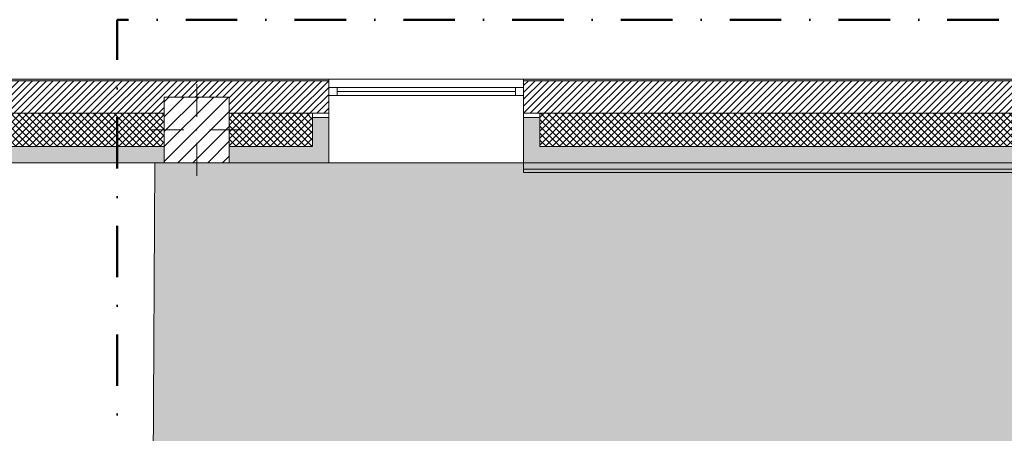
# Model space of a CAD drawing. Header units: millimetres. Extents: x -40968 to 13979, y -19284 to 4746.
# Tile 22 of 113: x -29101 to -23033, y 2194 to 4746. Entities that reach past the tile are written whole.
import ezdxf

# ---------------------------------------------------------------- set-up
doc = ezdxf.new("R2010")
doc.units = ezdxf.units.MM
doc.header["$MEASUREMENT"] = 0
doc.linetypes.add('Punto & Rayas', pattern=[670.277762, 317.5, -176.388889, 0, -176.388874])
doc.linetypes.add('Wipeout_Contour', pattern=[1000, 0, -1000])
for name, color, linetype, lineweight, true_color in [('01_2D_Ambit_Pluma_Nº__242', 7, 'Continuous', 50, 0xfb0013), ('12_FAÇ_Façana_Pluma_Nº__102', 7, 'Continuous', 5, 0xcccccc), ('12_FAÇ_Façana_Pluma_Nº__174', 7, 'Continuous', 13, 0xe4ad2c), ('12_FAÇ_Façana_Pluma_Nº__176', 7, 'Continuous', 15, 0x93a0c6), ('12_FAÇ_Façana_Pluma_Nº__43', 7, 'Continuous', 5, 0xa4a4a6), ('14_PAV_Paviment existent_Pluma_Nº__197', 7, 'Continuous', 0, 0xffe68e), ('Nuevo_08_E_Envans secs_Pluma_Nº__176', 7, 'Continuous', 15, 0x93a0c6), ('Ventanas Archicad_Pluma_Nº__23', 7, 'Continuous', 5, 0xa4a4a6), ('Ventanas Archicad_Pluma_Nº__3', 7, 'Continuous', 5, 0xa4a4a4), ('Ventanas Archicad_Pluma_Nº__43', 7, 'Continuous', 5, 0xa4a4a6)]:
    doc.layers.add(name, color=color, linetype=linetype, lineweight=lineweight, true_color=true_color)
for name, color, linetype in [('10_ESTR_Pilars', 7, 'Continuous'), ('12_FAÇ_Façana', 7, 'Continuous'), ('14_PAV_Paviment existent', 7, 'Continuous'), ('Nuevo_08_E_Envans secs', 7, 'Continuous'), ('Ventanas Archicad', 7, 'Continuous')]:
    doc.layers.add(name, color=color, linetype=linetype)
for name, color, linetype, lineweight in [('10_ESTR_Pilars_Pluma_Nº__20', 1, 'Continuous', 5), ('10_ESTR_Pilars_Pluma_Nº__28', 7, 'Continuous', 20), ('10_ESTR_Pilars_Pluma_Nº__42', 8, 'Continuous', 25), ('12_FAÇ_Façana_Pluma_Nº__2', 8, 'Continuous', 5), ('12_FAÇ_Façana_Pluma_Nº__7', 7, 'Continuous', 5), ('Nuevo_08_E_Envans secs_Pluma_Nº__7', 7, 'Continuous', 5), ('Ventanas Archicad_Pluma_Nº__7', 7, 'Continuous', 5)]:
    doc.layers.add(name, color=color, linetype=linetype, lineweight=lineweight)
pattern_1 = [(45, (0, 0), (-21.213203, 21.213203), [])]
pattern_2 = [(45, (0, 0), (-21.213203, 21.213203), []), (135, (0, 0), (21.213203, 21.213203), [])]
pattern_3 = [(0, (0, 0), (0, 75), [0, -75])]
pattern_4 = [(45, (0, 0), (-45.96194, 45.96194), [])]

# ---------------------------------------------------------------- blocks, each defined once
blk = doc.blocks.new('Forjado_3_1', base_point=(7332.1, 1999.6))
at = {"layer": '14_PAV_Paviment existent_Pluma_Nº__197', "linetype": 'Continuous', "lineweight": 0, "true_color": 0xffe68e}
blk.add_hatch(color=41, dxfattribs=at).paths.add_polyline_path([(7332.1, 1999.6), (7332.1, 3863.5), (-28267.5, 3863.5), (-28277.4, 1999.6)])
at = {"layer": '14_PAV_Paviment existent_Pluma_Nº__197', "color": 41, "linetype": 'Continuous', "lineweight": 0, "true_color": 0xffe68e, "flags": 128}
blk.add_lwpolyline([(7332.1, 1999.6), (-28277.4, 1999.6), (-28267.5, 3863.5), (7332.1, 3863.5)], close=True, dxfattribs=at)
blk = doc.blocks.new('Ventana Vertical Multi-Faja 27_2')
at = {"layer": 'Ventanas Archicad_Pluma_Nº__23', "color": 253, "linetype": 'Continuous', "lineweight": 5, "true_color": 0xa4a4a6}
for p, q in [((-600, 0), (-550, 0)), ((-550, 0), (-550, -50)), ((550, -50), (550, 0)), ((550, 0), (600, 0)), ((-550, -50), (-600, -50)), ((600, -50), (550, -50))]:
    blk.add_line(p, q, dxfattribs=at)
at = {"layer": 'Ventanas Archicad_Pluma_Nº__3', "color": 253, "linetype": 'Continuous', "lineweight": 5, "true_color": 0xa4a4a4}
for p, q in [((-600, 50), (600, 50)), ((-550, 0), (550, 0)), ((-550, -25), (550, -25)), ((550, -50), (-550, -50)), ((-600, -465), (600, -465))]:
    blk.add_line(p, q, dxfattribs=at)
at = {"layer": 'Ventanas Archicad_Pluma_Nº__43', "color": 253, "linetype": 'Continuous', "lineweight": 5, "true_color": 0xa4a4a6}
for p, q in [((-600, -160), (-600, -185)), ((600, -160), (600, -185))]:
    blk.add_line(p, q, dxfattribs=at)
at = {"layer": 'Ventanas Archicad_Pluma_Nº__7', "color": 7, "linetype": 'Continuous', "lineweight": 5}
for p, q in [((-600, 50), (-600, 40)), ((-600, 40), (-600, 0)), ((-600, 0), (-600, -50)), ((-600, 0), (-600, -50)), ((600, 50), (600, 40)), ((600, 40), (600, 0)), ((600, 0), (600, -50)), ((600, 0), (600, -50)), ((-600, -50), (-600, -160)), ((600, -50), (600, -160)), ((-600, -185), (-600, -365)), ((-600, -185), (-600, -365)), ((600, -185), (600, -365)), ((600, -185), (600, -365)), ((-600, -365), (-600, -465)), ((-600, -365), (-600, -465)), ((600, -365), (600, -465)), ((600, -365), (600, -465))]:
    blk.add_line(p, q, dxfattribs=at)
blk = doc.blocks.new('Muro_3_1', base_point=(11882.6, 4378.5))
at = {"layer": '12_FAÇ_Façana', "linetype": 'Continuous', "lineweight": 0, "true_color": 0x000000}
h = blk.add_hatch(dxfattribs=at)
h.set_pattern_fill('Yeso_0001', color=18, style=0, pattern_type=2)
h.set_pattern_definition(pattern_3)
h.paths.add_polyline_path([(-27195.4, 4168.5), (-27295.4, 4168.5), (-27295.4, 4143.5), (-27195.4, 4143.5)])
h = blk.add_hatch(dxfattribs=at)
h.set_pattern_fill('Yeso_0001', color=18, style=0, pattern_type=2)
h.set_pattern_definition(pattern_3)
h.paths.add_polyline_path([(-25995.4, 4168.5), (-25995.4, 4143.5), (-25895.4, 4143.5), (-25895.4, 4168.5)])
at = {"layer": '12_FAÇ_Façana_Pluma_Nº__102', "linetype": 'Continuous', "lineweight": 0, "true_color": 0xe5e5e5}
for points in [[(-27295.4, 3963.5), (-27195.4, 3863.5), (-27195.4, 4143.5), (-27295.4, 4143.5)], [(-25895.4, 3963.5), (-25895.4, 4143.5), (-25995.4, 4143.5), (-25995.4, 3863.5)], [(-28209.8, 3963.5), (-40967.7, 3963.5), (-40967.7, 3863.5), (-28209.8, 3863.5)], [(-27809.8, 3863.5), (-27195.4, 3863.5), (-27295.4, 3963.5), (-27809.8, 3963.5)], [(-25895.4, 3963.5), (-25995.4, 3863.5), (-21909.8, 3863.5), (-21909.8, 3963.5)]]:
    blk.add_hatch(color=254, dxfattribs=at).paths.add_polyline_path(points)
at = {"layer": '12_FAÇ_Façana_Pluma_Nº__174', "linetype": 'Continuous', "lineweight": 13, "true_color": 0xe4ad2c}
h = blk.add_hatch(dxfattribs=at)
h.set_pattern_fill('SATE_Aislamiento_0001', color=42, style=0, pattern_type=2)
h.set_pattern_definition(pattern_2)
h.paths.add_polyline_path([(-40967.7, 3963.5), (-28209.8, 3963.5), (-28209.8, 4168.5), (-40967.7, 4168.5)])
h = blk.add_hatch(dxfattribs=at)
h.set_pattern_fill('SATE_Aislamiento_0001', color=42, style=0, pattern_type=2)
h.set_pattern_definition(pattern_2)
h.paths.add_polyline_path([(-27809.8, 4168.5), (-27809.8, 3963.5), (-27295.4, 3963.5), (-27295.4, 4143.5), (-27295.4, 4168.5)])
h = blk.add_hatch(dxfattribs=at)
h.set_pattern_fill('SATE_Aislamiento_0001', color=42, style=0, pattern_type=2)
h.set_pattern_definition(pattern_2)
h.paths.add_polyline_path([(-21909.8, 4168.5), (-25895.4, 4168.5), (-25895.4, 4143.5), (-25895.4, 3963.5), (-21909.8, 3963.5)])
at = {"layer": '12_FAÇ_Façana_Pluma_Nº__176', "linetype": 'Continuous', "lineweight": 0, "true_color": 0x495063}
for points in [[(-40967.7, 4378.5), (-40967.7, 4368.5), (-27195.4, 4368.5), (-27195.4, 4378.5)], [(-25995.4, 4378.5), (-25995.4, 4368.5), (-1257.3, 4368.5), (-1257.3, 4378.5)]]:
    blk.add_hatch(color=251, dxfattribs=at).paths.add_polyline_path(points)
at = {"layer": '12_FAÇ_Façana_Pluma_Nº__2', "linetype": 'Continuous', "lineweight": 5}
h = blk.add_hatch(dxfattribs=at)
h.set_pattern_fill('Ceramic_0001', color=8, style=0, pattern_type=2)
h.set_pattern_definition(pattern_1)
h.paths.add_polyline_path([(-40967.7, 4168.5), (-28209.8, 4168.5), (-28209.8, 4268), (-27809.8, 4268), (-27809.8, 4168.5), (-27195.4, 4168.5), (-27195.4, 4368.5), (-40967.7, 4368.5)])
h = blk.add_hatch(dxfattribs=at)
h.set_pattern_fill('Ceramic_0001', color=8, style=0, pattern_type=2)
h.set_pattern_definition(pattern_1)
h.paths.add_polyline_path([(-25995.4, 4168.5), (-21909.8, 4168.5), (-21909.8, 4268), (-21509.8, 4268), (-21509.8, 4168.5), (-18909.8, 4168.5), (-18909.8, 4268), (-18509.8, 4268), (-18509.8, 4168.5), (-7400.5, 4168.5), (-7400.5, 4268), (-7000.5, 4268), (-7000.5, 4168.5), (-2000.5, 4168.5), (-2000.5, 4268), (-1600.5, 4268), (-1600.5, 4168.5), (-1257.3, 4168.5), (-1257.3, 4368.5), (-25995.4, 4368.5)])
at = {"layer": '12_FAÇ_Façana_Pluma_Nº__43', "color": 253, "linetype": 'Continuous', "lineweight": 5, "true_color": 0xa4a4a6}
for p, q in [((-27295.4, 4168.5), (-27195.4, 4168.5)), ((-27295.4, 4143.5), (-27295.4, 4168.5)), ((-27195.4, 4143.5), (-27295.4, 4143.5)), ((-27195.4, 4168.5), (-27195.4, 4143.5)), ((-25995.4, 4168.5), (-25995.4, 4143.5)), ((-25895.4, 4168.5), (-25995.4, 4168.5)), ((-25995.4, 4143.5), (-25895.4, 4143.5)), ((-25895.4, 4143.5), (-25895.4, 4168.5))]:
    blk.add_line(p, q, dxfattribs=at)
at = {"layer": '12_FAÇ_Façana_Pluma_Nº__7', "color": 7, "linetype": 'Continuous', "lineweight": 5}
for p, q in [((-27195.4, 4378.5), (-27195.4, 4368.5)), ((-25995.4, 4378.5), (-25995.4, 4368.5)), ((-27195.4, 4368.5), (-40967.7, 4368.5)), ((-27195.4, 4368.5), (-27195.4, 4328.5)), ((-27195.4, 4328.5), (-27195.4, 4278.5)), ((-1257.3, 4368.5), (-25995.4, 4368.5)), ((-25995.4, 4368.5), (-25995.4, 4328.5)), ((-25995.4, 4328.5), (-25995.4, 4278.5)), ((-27195.4, 4278.5), (-27195.4, 4168.5)), ((-25995.4, 4278.5), (-25995.4, 4168.5)), ((-28209.8, 4168.5), (-40967.7, 4168.5)), ((-27295.4, 4168.5), (-27809.8, 4168.5)), ((-27295.4, 3963.5), (-27295.4, 4143.5)), ((-27195.4, 4143.5), (-27195.4, 3963.5)), ((-27195.4, 4143.5), (-27195.4, 3963.5)), ((-25995.4, 4143.5), (-25995.4, 3963.5)), ((-25995.4, 4143.5), (-25995.4, 3963.5)), ((-21909.8, 4168.5), (-25895.4, 4168.5)), ((-25895.4, 3963.5), (-25895.4, 4143.5)), ((-40967.7, 3963.5), (-28209.8, 3963.5)), ((-27809.8, 3963.5), (-27295.4, 3963.5)), ((-27195.4, 3963.5), (-27195.4, 3863.5)), ((-27195.4, 3963.5), (-27195.4, 3863.5)), ((-25995.4, 3963.5), (-25995.4, 3863.5)), ((-25995.4, 3963.5), (-25995.4, 3863.5)), ((-25895.4, 3963.5), (-21909.8, 3963.5))]:
    blk.add_line(p, q, dxfattribs=at)
at = {"layer": '12_FAÇ_Façana_Pluma_Nº__7', "color": 7, "linetype": 'Continuous', "lineweight": 5, "flags": 128}
for points in [[(-27195.4, 4378.5), (-40967.7, 4378.5)], [(-1257.3, 4378.5), (-25995.4, 4378.5)], [(-40967.7, 3863.5), (-28209.8, 3863.5)], [(-27809.8, 3863.5), (-27195.4, 3863.5)], [(-25995.4, 3863.5), (-21909.8, 3863.5)]]:
    blk.add_lwpolyline(points, dxfattribs=at)
at = {"layer": 'Ventanas Archicad', "color": 253, "linetype": 'Continuous', "lineweight": 5, "true_color": 0xa4a4a6, "zscale": 1000}
blk.add_blockref('Ventana Vertical Multi-Faja 27_2', (-26595.4, 4328.5), dxfattribs=at)
blk = doc.blocks.new('Muro_159_1', base_point=(-25995.4, 3863.5))
at = {"layer": 'Nuevo_08_E_Envans secs_Pluma_Nº__176', "linetype": 'Continuous', "lineweight": 0, "true_color": 0x495063}
blk.add_hatch(color=251, dxfattribs=at).paths.add_polyline_path([(-25995.4, 3803.5), (-18880.3, 3803.5), (-18880.3, 3823.5), (-25995.4, 3823.5)])
at = {"layer": 'Nuevo_08_E_Envans secs_Pluma_Nº__7', "color": 7, "linetype": 'Continuous', "lineweight": 5}
blk.add_line((-25995.4, 3823.5), (-18880.3, 3823.5), dxfattribs=at)
at = {"layer": 'Nuevo_08_E_Envans secs_Pluma_Nº__7', "color": 7, "linetype": 'Continuous', "lineweight": 5, "flags": 128}
for points in [[(-21909.8, 3863.5), (-25995.4, 3863.5)], [(-25995.4, 3863.5), (-25995.4, 3803.5)], [(-25995.4, 3803.5), (-18880.3, 3803.5)]]:
    blk.add_lwpolyline(points, dxfattribs=at)
blk = doc.blocks.new('Pilar_37_1', base_point=(-28009.8, 4065.7))
at = {"color": 254, "linetype": 'Wipeout_Contour', "lineweight": 0, "ltscale": 113216.11852}
blk.add_wipeout([(-28209.8, 3863.5), (-27809.8, 3863.5), (-27809.8, 4268), (-28209.8, 4268)], dxfattribs=at).dxf.layer = '10_ESTR_Pilars'
at = {"layer": '10_ESTR_Pilars_Pluma_Nº__42', "linetype": 'Continuous', "lineweight": 25}
h = blk.add_hatch(dxfattribs=at)
h.set_pattern_fill('00_GCT_trama_45º_e1_400__05', color=8, style=0, pattern_type=2)
h.set_pattern_definition(pattern_4)
h.paths.add_polyline_path([(-28209.8, 3863.5), (-27809.8, 3863.5), (-27809.8, 4268), (-28209.8, 4268)])
at = {"layer": '10_ESTR_Pilars_Pluma_Nº__20', "color": 1, "linetype": 'Continuous', "lineweight": 5}
for p, q in [((-28009.8, 4145.7), (-28009.8, 4348)), ((-28089.8, 4065.7), (-28289.8, 4065.7)), ((-27929.8, 4065.7), (-27729.8, 4065.7)), ((-28009.8, 3985.7), (-28009.8, 3783.5))]:
    blk.add_line(p, q, dxfattribs=at)
blk.add_point((-28009.8, 4065.7), dxfattribs=at)
at = {"layer": '10_ESTR_Pilars_Pluma_Nº__28', "color": 7, "linetype": 'Continuous', "lineweight": 20, "flags": 128}
blk.add_lwpolyline([(-28209.8, 3863.5), (-27809.8, 3863.5), (-27809.8, 4268), (-28209.8, 4268)], close=True, dxfattribs=at)
blk = doc.blocks.new('Pilar_44_1', base_point=(-28009.8, 4065.7))
at = {"color": 254, "linetype": 'Wipeout_Contour', "lineweight": 0, "ltscale": 113216.11852}
blk.add_wipeout([(-28209.8, 3863.5), (-27809.8, 3863.5), (-27809.8, 4268), (-28209.8, 4268)], dxfattribs=at).dxf.layer = '10_ESTR_Pilars'
at = {"layer": '10_ESTR_Pilars_Pluma_Nº__42', "linetype": 'Continuous', "lineweight": 25}
h = blk.add_hatch(dxfattribs=at)
h.set_pattern_fill('00_GCT_trama_45º_e1_400__05', color=8, style=0, pattern_type=2)
h.set_pattern_definition(pattern_4)
h.paths.add_polyline_path([(-28209.8, 3863.5), (-27809.8, 3863.5), (-27809.8, 4268), (-28209.8, 4268)])
at = {"layer": '10_ESTR_Pilars_Pluma_Nº__20', "color": 1, "linetype": 'Continuous', "lineweight": 5}
for p, q in [((-28009.8, 4145.7), (-28009.8, 4348)), ((-28089.8, 4065.7), (-28289.8, 4065.7)), ((-27929.8, 4065.7), (-27729.8, 4065.7)), ((-28009.8, 3985.7), (-28009.8, 3783.5))]:
    blk.add_line(p, q, dxfattribs=at)
blk.add_point((-28009.8, 4065.7), dxfattribs=at)
at = {"layer": '10_ESTR_Pilars_Pluma_Nº__28', "color": 7, "linetype": 'Continuous', "lineweight": 20, "flags": 128}
blk.add_lwpolyline([(-28209.8, 3863.5), (-27809.8, 3863.5), (-27809.8, 4268), (-28209.8, 4268)], close=True, dxfattribs=at)

msp = doc.modelspace()

# ---------------------------------------------------------------- linework, layer by layer
at = {"layer": '01_2D_Ambit_Pluma_Nº__242', "color": 1, "linetype": 'Punto & Rayas', "lineweight": 50, "true_color": 0xfb0013, "flags": 128}
msp.add_lwpolyline([(-28500, 1816.8), (-28500, 4745.9), (7879.6, 4745.9), (7879.6, -1396.9), (6474.1, -1396.9), (6474.1, -11392.7), (6916.3, -11392.7), (6916.3, -17756.6), (-3932.3, -17756.6), (-3932.3, -11834.9), (-2447.9, -11834.9), (-2447.9, -2249.6), (-23311.2, -2249.6), (-23311.2, 1816.8)], close=True, dxfattribs=at)

# ---------------------------------------------------------------- block references
at = {"layer": '12_FAÇ_Façana', "color": 7, "lineweight": 20}
msp.add_blockref('Muro_3_1', (11882.6, 4378.5), dxfattribs=at)
at = {"layer": '14_PAV_Paviment existent', "color": 41, "linetype": 'Continuous', "lineweight": 0, "true_color": 0xffe68e}
msp.add_blockref('Forjado_3_1', (7332.1, 1999.6), dxfattribs=at)
at = {"layer": 'Nuevo_08_E_Envans secs', "color": 7, "lineweight": 20}
msp.add_blockref('Muro_159_1', (-25995.4, 3863.5), dxfattribs=at)

# ---------------------------------------------------------------- next in the draw order: block references
at = {"layer": '10_ESTR_Pilars', "color": 7, "lineweight": 20}
msp.add_blockref('Pilar_37_1', (-28009.8, 4065.7), dxfattribs=at)

# ---------------------------------------------------------------- next in the draw order: block references
msp.add_blockref('Pilar_44_1', (-28009.8, 4065.7), dxfattribs=at)

doc.saveas('drawing.dxf')
